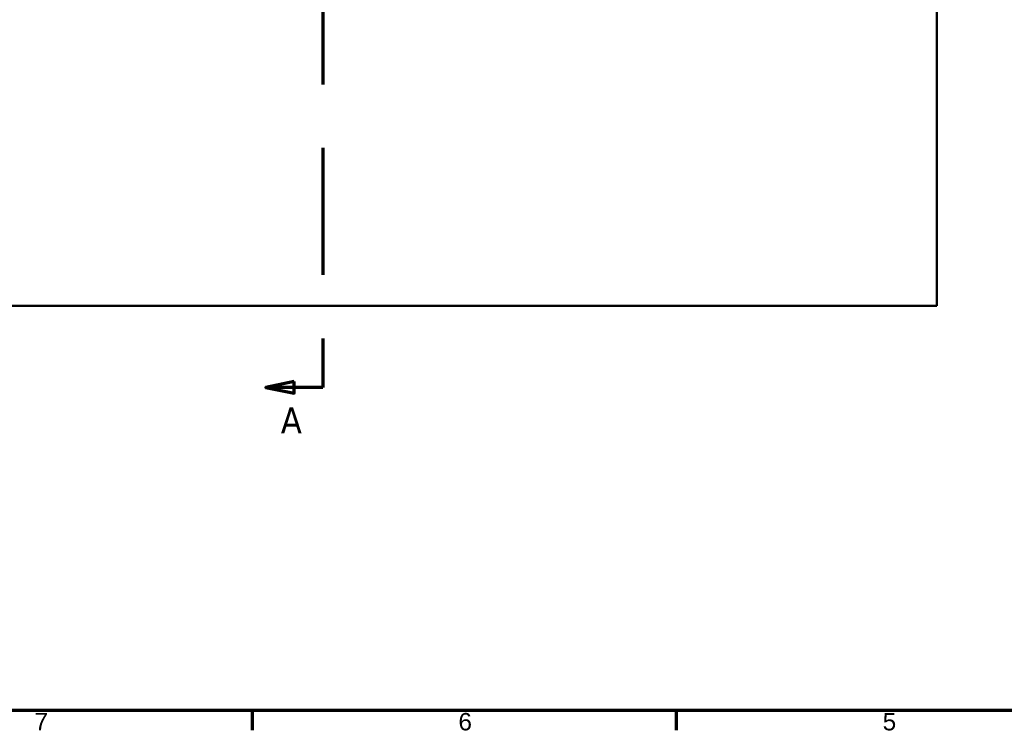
# Model space of a CAD drawing. Header units: inches. Extents: x 0 to 234, y 0 to 165.
# Tile 2 of 85: x 42 to 110, y 3 to 52. Entities that reach past the tile are written whole.
import ezdxf

# ---------------------------------------------------------------- set-up
doc = ezdxf.new("R2010")
doc.units = ezdxf.units.IN
doc.header["$LTSCALE"] = 10
doc.header["$MEASUREMENT"] = 0
doc.linetypes.add('DOUBLE_DASH_CHAIN', pattern=[1.2403, 0.6614, -0.0827, 0.1654, -0.0827, 0.1654, -0.0827])
for name, color, linetype, lineweight in [('Border (ANSI)', 7, 'Continuous', 70), ('Section Line (ANSI)', 7, 'DOUBLE_DASH_CHAIN', 70), ('Visible (ANSI)', 7, 'Continuous', 50)]:
    doc.layers.add(name, color=color, linetype=linetype, lineweight=lineweight)
doc.styles.add('Label Text (ANSI)', font='tahoma.ttf')
doc.styles.add('Note Text (ANSI)', font='arial.ttf')

# ---------------------------------------------------------------- blocks, each defined once
blk = doc.blocks.new('Borders Default Border')
at = {"layer": 'Border (ANSI)'}
for p, q in [((5.8465, 0.3937), (5.8465, 0.258)), ((8.7697, 0.3937), (8.7697, 0.258))]:
    blk.add_line(p, q, dxfattribs=at)
at = {"layer": 'Border (ANSI)', "flags": 128}
blk.add_lwpolyline([(0.3937, 0.3937), (0.3937, 16.1417), (22.9921, 16.1417), (22.9921, 0.3937), (0.3937, 0.3937)], dxfattribs=at)
at = {"layer": 'Border (ANSI)', "char_height": 0.12, "attachment_point": 7, "style": 'Note Text (ANSI)'}
for s, insert in [('7', (4.3466, 0.258)), ('6', (7.2681, 0.2559)), ('5', (10.192, 0.2559))]:
    blk.add_mtext(s, dxfattribs=dict(at, insert=insert))
blk = doc.blocks.new('2dTransSection0')
at = {"layer": 'Section Line (ANSI)', "linetype": 'Continuous'}
for p, q in [((6.137, 9.567), (5.9402, 9.5276)), ((6.137, 9.5276), (5.9402, 9.5276)), ((5.9402, 9.5276), (6.137, 9.4882)), ((6.137, 9.4882), (6.137, 9.567)), ((6.3339, 9.5276), (6.137, 9.5276)), ((6.3339, 9.5276), (6.3339, 9.1899)), ((6.3339, 2.9615), (6.3339, 2.6238)), ((6.137, 2.6632), (5.9402, 2.6238)), ((6.137, 2.5845), (6.137, 2.6632)), ((6.137, 2.6238), (5.9402, 2.6238)), ((5.9402, 2.6238), (6.137, 2.5845)), ((6.3339, 2.6238), (6.137, 2.6238))]:
    blk.add_line(p, q, dxfattribs=at)
at = {"layer": 'Section Line (ANSI)', "linetype": 'DOUBLE_DASH_CHAIN', "ltscale": 0.529393}
blk.add_line((6.3339, 9.5276), (6.3339, 2.6238), dxfattribs=at)
at = {"layer": 'Section Line (ANSI)', "linetype": 'Continuous', "flags": 128}
for points in [[(6.137, 9.567), (5.9402, 9.5276), (6.137, 9.4882), (6.137, 9.567)], [(6.137, 2.6632), (5.9402, 2.6238), (6.137, 2.5845), (6.137, 2.6632)]]:
    blk.add_lwpolyline(points, dxfattribs=at)
at = {"layer": 'Section Line (ANSI)'}
for points in [[(6.137, 9.567), (5.9402, 9.5276), (6.137, 9.4882), (6.137, 9.567)], [(6.137, 2.6632), (5.9402, 2.6238), (6.137, 2.5845), (6.137, 2.6632)]]:
    blk.add_solid(points, dxfattribs=at)
at = {"layer": 'Section Line (ANSI)', "char_height": 0.18, "attachment_point": 7, "style": 'Label Text (ANSI)'}
for insert in [(6.0441, 9.6654), (6.0441, 2.306)]:
    blk.add_mtext('A', dxfattribs=dict(at, insert=insert))

msp = doc.modelspace()

# ---------------------------------------------------------------- linework, layer by layer
at = {"layer": 'Visible (ANSI)'}
for q in [(105.648, 90.486), (21.03, 31.853)]:
    msp.add_line((105.648, 31.853), q, dxfattribs=at)

# ---------------------------------------------------------------- block references
at = {"xscale": 10, "yscale": 10, "zscale": 10}
msp.add_blockref('Borders Default Border', (0, 0), dxfattribs=at)
at = {"layer": 'Section Line (ANSI)', "xscale": 10, "yscale": 10, "zscale": 10}
msp.add_blockref('2dTransSection0', (0, 0), dxfattribs=at)

doc.saveas('drawing.dxf')
